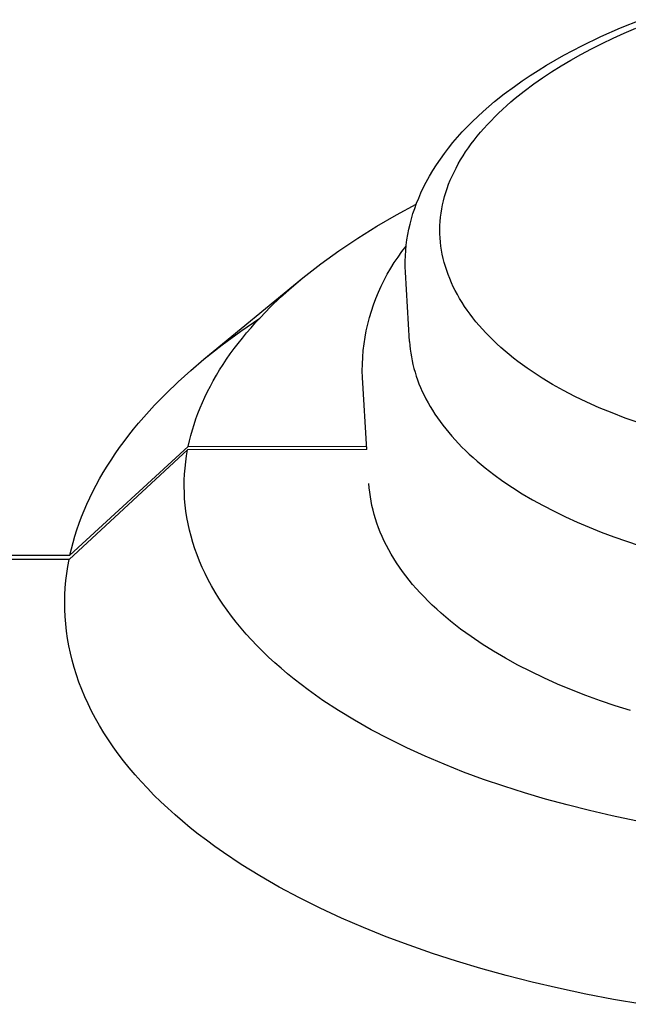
# Model space of a CAD drawing. Header units: millimetres. Extents: x 5929 to 8427, y 8701 to 10348.
# Tile 23 of 31: x 7796 to 7839, y 9883 to 9953. Entities that reach past the tile are written whole.
import ezdxf

# ---------------------------------------------------------------- set-up
doc = ezdxf.new("R2010")
doc.units = ezdxf.units.MM
doc.layers.add('Make2D$Visible$Curvas', color=7, linetype='Continuous')

msp = doc.modelspace()

# ---------------------------------------------------------------- linework, layer by layer
at = {"layer": 'Make2D$Visible$Curvas', "color": 250, "lineweight": -3, "true_color": 0x111111}
for p, q in [((7838.21, 9952.263), (7839.652, 9952.847)), ((7836.818, 9951.647), (7838.21, 9952.263)), ((7837.685, 9951.533), (7838.485, 9951.896)), ((7838.485, 9951.896), (7839.304, 9952.248)), ((7835.479, 9951), (7836.818, 9951.647)), ((7836.145, 9950.777), (7836.905, 9951.16)), ((7836.905, 9951.16), (7837.685, 9951.533)), ((7834.193, 9950.322), (7834.829, 9950.665)), ((7834.689, 9949.982), (7835.406, 9950.384)), ((7834.829, 9950.665), (7835.479, 9951)), ((7835.406, 9950.384), (7836.145, 9950.777)), ((7832.963, 9949.615), (7833.571, 9949.972)), ((7833.571, 9949.972), (7834.193, 9950.322)), ((7833.994, 9949.57), (7834.689, 9949.982)), ((7831.791, 9948.877), (7832.369, 9949.25)), ((7832.369, 9949.25), (7832.963, 9949.615)), ((7832.676, 9948.721), (7833.323, 9949.15)), ((7833.323, 9949.15), (7833.994, 9949.57)), ((7830.678, 9948.111), (7831.227, 9948.498)), ((7831.227, 9948.498), (7831.791, 9948.877)), ((7831.379, 9947.781), (7832.053, 9948.284)), ((7832.053, 9948.284), (7832.676, 9948.721)), ((7829.277, 9947.031), (7829.963, 9947.577)), ((7829.963, 9947.577), (7830.678, 9948.111)), ((7830.739, 9947.268), (7831.379, 9947.781)), ((7828.865, 9946.684), (7829.277, 9947.031)), ((7830.132, 9946.746), (7830.431, 9947.008)), ((7830.431, 9947.008), (7830.739, 9947.268)), ((7828.075, 9945.975), (7828.464, 9946.332)), ((7828.464, 9946.332), (7828.865, 9946.684)), ((7829.284, 9945.947), (7829.558, 9946.215)), ((7829.558, 9946.215), (7829.841, 9946.481)), ((7829.841, 9946.481), (7830.132, 9946.746)), ((7827.333, 9945.246), (7827.698, 9945.613)), ((7827.698, 9945.613), (7828.075, 9945.975)), ((7828.763, 9945.405), (7829.019, 9945.677)), ((7829.019, 9945.677), (7829.284, 9945.947)), ((7826.642, 9944.497), (7826.981, 9944.874)), ((7826.981, 9944.874), (7827.333, 9945.246)), ((7828.047, 9944.579), (7828.277, 9944.856)), ((7828.277, 9944.856), (7828.515, 9945.131)), ((7828.515, 9945.131), (7828.763, 9945.405)), ((7826.004, 9943.729), (7826.316, 9944.115)), ((7826.316, 9944.115), (7826.642, 9944.497)), ((7827.614, 9944.021), (7827.826, 9944.3)), ((7827.826, 9944.3), (7828.047, 9944.579)), ((7825.42, 9942.943), (7825.705, 9943.338)), ((7825.705, 9943.338), (7826.004, 9943.729)), ((7827.034, 9943.173), (7827.218, 9943.457)), ((7827.218, 9943.457), (7827.412, 9943.739)), ((7827.412, 9943.739), (7827.614, 9944.021)), ((7825.148, 9942.543), (7825.42, 9942.943)), ((7826.694, 9942.602), (7826.859, 9942.888)), ((7826.859, 9942.888), (7827.034, 9943.173)), ((7824.649, 9941.731), (7824.892, 9942.139)), ((7824.892, 9942.139), (7825.148, 9942.543)), ((7826.255, 9941.738), (7826.392, 9942.027)), ((7826.392, 9942.027), (7826.538, 9942.315)), ((7826.538, 9942.315), (7826.694, 9942.602)), ((7824.21, 9940.902), (7824.422, 9941.319)), ((7824.422, 9941.319), (7824.649, 9941.731)), ((7826.011, 9941.158), (7826.128, 9941.448)), ((7826.128, 9941.448), (7826.255, 9941.738)), ((7823.882, 9940.181), (7824.04, 9940.543)), ((7824.04, 9940.543), (7824.21, 9940.902)), ((7825.719, 9940.283), (7825.806, 9940.575)), ((7825.806, 9940.575), (7825.904, 9940.867)), ((7825.904, 9940.867), (7826.011, 9941.158)), ((7823.736, 9939.816), (7823.882, 9940.181)), ((7825.574, 9939.698), (7825.641, 9939.991)), ((7825.641, 9939.991), (7825.719, 9940.283)), ((7823.478, 9939.081), (7823.601, 9939.45)), ((7823.601, 9939.45), (7823.736, 9939.816)), ((7825.47, 9939.112), (7825.517, 9939.405)), ((7825.517, 9939.405), (7825.574, 9939.698)), ((7823.269, 9938.338), (7823.368, 9938.711)), ((7823.368, 9938.711), (7823.478, 9939.081)), ((7825.39, 9938.232), (7825.407, 9938.525)), ((7825.407, 9938.525), (7825.433, 9938.818)), ((7825.433, 9938.818), (7825.47, 9939.112)), ((7823.109, 9937.589), (7823.183, 9937.964)), ((7823.183, 9937.964), (7823.269, 9938.338)), ((7825.384, 9937.939), (7825.39, 9938.232)), ((7825.388, 9937.646), (7825.384, 9937.939)), ((7822.999, 9936.833), (7823.048, 9937.212)), ((7823.048, 9937.212), (7823.109, 9937.589)), ((7825.402, 9937.353), (7825.388, 9937.646)), ((7825.426, 9937.061), (7825.402, 9937.353)), ((7825.46, 9936.769), (7825.426, 9937.061)), ((7822.415, 9935.993), (7822.696, 9936.38)), ((7822.696, 9936.38), (7822.99, 9936.756)), ((7822.939, 9936.073), (7822.963, 9936.454)), ((7822.963, 9936.454), (7822.999, 9936.833)), ((7825.504, 9936.478), (7825.46, 9936.769)), ((7825.557, 9936.187), (7825.504, 9936.478)), ((7822.147, 9935.597), (7822.415, 9935.993)), ((7822.929, 9935.692), (7822.939, 9936.073)), ((7822.932, 9935.309), (7822.929, 9935.692)), ((7825.621, 9935.897), (7825.557, 9936.187)), ((7825.694, 9935.607), (7825.621, 9935.897)), ((7821.653, 9934.78), (7821.893, 9935.193)), ((7821.893, 9935.193), (7822.147, 9935.597)), ((7822.947, 9934.926), (7822.932, 9935.309)), ((7825.778, 9935.318), (7825.694, 9935.607)), ((7825.87, 9935.031), (7825.778, 9935.318)), ((7825.973, 9934.744), (7825.87, 9935.031)), ((7821.216, 9933.93), (7821.427, 9934.359)), ((7821.427, 9934.359), (7821.653, 9934.78)), ((7823.237, 9929.985), (7822.947, 9934.924)), ((7826.086, 9934.458), (7825.973, 9934.744)), ((7826.208, 9934.173), (7826.086, 9934.458)), ((7821.019, 9933.495), (7821.216, 9933.93)), ((7826.339, 9933.889), (7826.208, 9934.173)), ((7826.481, 9933.607), (7826.339, 9933.889)), ((7826.631, 9933.326), (7826.481, 9933.607)), ((7820.671, 9932.605), (7820.837, 9933.053)), ((7820.837, 9933.053), (7821.019, 9933.495)), ((7826.792, 9933.046), (7826.631, 9933.326)), ((7826.961, 9932.768), (7826.792, 9933.046)), ((7820.384, 9931.693), (7820.52, 9932.152)), ((7820.52, 9932.152), (7820.671, 9932.605)), ((7827.141, 9932.491), (7826.961, 9932.768)), ((7827.329, 9932.216), (7827.141, 9932.491)), ((7827.527, 9931.943), (7827.329, 9932.216)), ((7820.265, 9931.231), (7820.384, 9931.693)), ((7827.734, 9931.671), (7827.527, 9931.943)), ((7827.951, 9931.402), (7827.734, 9931.671)), ((7820.073, 9930.295), (7820.161, 9930.764)), ((7820.161, 9930.764), (7820.265, 9931.231)), ((7828.177, 9931.134), (7827.951, 9931.402)), ((7828.412, 9930.868), (7828.177, 9931.134)), ((7828.656, 9930.605), (7828.412, 9930.868)), ((7820.001, 9929.822), (7820.073, 9930.295)), ((7828.909, 9930.343), (7828.656, 9930.605)), ((7829.171, 9930.084), (7828.909, 9930.343)), ((7829.443, 9929.827), (7829.171, 9930.084)), ((7819.945, 9929.348), (7820.001, 9929.822)), ((7823.237, 9929.985), (7823.256, 9929.715)), ((7823.256, 9929.715), (7823.284, 9929.444)), ((7823.284, 9929.444), (7823.32, 9929.173)), ((7829.723, 9929.572), (7829.443, 9929.827)), ((7830.013, 9929.32), (7829.723, 9929.572)), ((7819.883, 9928.394), (7819.906, 9928.872)), ((7819.906, 9928.872), (7819.945, 9929.348)), ((7823.32, 9929.173), (7823.364, 9928.901)), ((7823.364, 9928.901), (7823.416, 9928.629)), ((7830.311, 9929.071), (7830.013, 9929.32)), ((7830.618, 9928.824), (7830.311, 9929.071)), ((7830.934, 9928.58), (7830.618, 9928.824)), ((7819.876, 9927.917), (7819.883, 9928.394)), ((7823.416, 9928.629), (7823.476, 9928.357)), ((7823.476, 9928.357), (7823.545, 9928.085)), ((7823.545, 9928.085), (7823.622, 9927.813)), ((7831.259, 9928.338), (7830.934, 9928.58)), ((7831.592, 9928.1), (7831.259, 9928.338)), ((7831.934, 9927.864), (7831.592, 9928.1)), ((7819.885, 9927.439), (7819.876, 9927.917)), ((7820.191, 9922.333), (7819.885, 9927.439)), ((7823.622, 9927.813), (7823.708, 9927.541)), ((7823.708, 9927.541), (7823.802, 9927.269)), ((7823.802, 9927.269), (7823.904, 9926.997)), ((7832.645, 9927.402), (7831.934, 9927.864)), ((7833.39, 9926.953), (7832.645, 9927.402)), ((7823.904, 9926.997), (7824.015, 9926.726)), ((7824.015, 9926.726), (7824.134, 9926.455)), ((7834.168, 9926.517), (7833.39, 9926.953)), ((7824.134, 9926.455), (7824.262, 9926.184)), ((7824.262, 9926.184), (7824.399, 9925.914)), ((7824.399, 9925.914), (7824.544, 9925.645)), ((7834.981, 9926.096), (7834.168, 9926.517)), ((7835.826, 9925.689), (7834.981, 9926.096)), ((7824.544, 9925.645), (7824.698, 9925.377)), ((7824.698, 9925.377), (7824.861, 9925.109)), ((7836.704, 9925.297), (7835.826, 9925.689)), ((7837.615, 9924.921), (7836.704, 9925.297)), ((7824.861, 9925.109), (7825.032, 9924.842)), ((7825.032, 9924.842), (7825.212, 9924.577)), ((7825.212, 9924.577), (7825.4, 9924.313)), ((7838.558, 9924.562), (7837.615, 9924.921)), ((7839.533, 9924.22), (7838.558, 9924.562)), ((7825.4, 9924.313), (7825.597, 9924.05)), ((7825.597, 9924.05), (7825.802, 9923.788)), ((7825.802, 9923.788), (7826.016, 9923.528)), ((7826.016, 9923.528), (7826.238, 9923.269)), ((7826.238, 9923.269), (7826.469, 9923.012)), ((7826.469, 9923.012), (7826.708, 9922.756)), ((7826.708, 9922.756), (7826.955, 9922.503)), ((7826.955, 9922.503), (7827.211, 9922.251)), ((7827.211, 9922.251), (7827.475, 9922.001)), ((7827.475, 9922.001), (7827.747, 9921.754)), ((7827.747, 9921.754), (7828.026, 9921.508)), ((7828.026, 9921.508), (7828.314, 9921.265)), ((7828.314, 9921.265), (7828.61, 9921.024)), ((7828.61, 9921.024), (7829.224, 9920.55)), ((7829.224, 9920.55), (7829.868, 9920.086)), ((7829.868, 9920.086), (7830.542, 9919.632)), ((7830.542, 9919.632), (7831.243, 9919.191)), ((7831.243, 9919.191), (7831.972, 9918.761)), ((7831.972, 9918.761), (7832.727, 9918.344)), ((7832.727, 9918.344), (7833.506, 9917.939)), ((7833.506, 9917.939), (7834.309, 9917.548)), ((7834.309, 9917.548), (7835.134, 9917.171)), ((7835.134, 9917.171), (7835.98, 9916.809)), ((7835.98, 9916.809), (7836.846, 9916.46)), ((7836.846, 9916.46), (7837.73, 9916.126)), ((7837.73, 9916.126), (7838.63, 9915.808)), ((7838.63, 9915.808), (7839.546, 9915.504))]:
    msp.add_line(p, q, dxfattribs=at)
at = {"layer": 'Make2D$Visible$Curvas', "color": 29, "lineweight": -3, "true_color": 0x4d342b}
for p, q in [((7826.006, 9943.73), (7826.004, 9943.729)), ((7822.298, 9938.996), (7823.713, 9939.751)), ((7820.909, 9938.193), (7822.298, 9938.996)), ((7819.55, 9937.342), (7820.909, 9938.193)), ((7818.22, 9936.445), (7819.55, 9937.342)), ((7816.922, 9935.503), (7818.22, 9936.445)), ((7815.657, 9934.516), (7816.922, 9935.503)), ((7808.634, 9928.741), (7815.657, 9934.516)), ((7814.848, 9933.831), (7815.657, 9934.516)), ((7814.075, 9933.134), (7814.848, 9933.831)), ((7813.338, 9932.425), (7814.075, 9933.134)), ((7812.639, 9931.705), (7813.338, 9932.425)), ((7811.241, 9930.731), (7812.594, 9931.657)), ((7812.304, 9931.342), (7812.639, 9931.705)), ((7811.664, 9930.608), (7811.979, 9930.976)), ((7811.979, 9930.976), (7812.304, 9931.342)), ((7809.921, 9929.758), (7811.241, 9930.731)), ((7811.064, 9929.865), (7811.359, 9930.238)), ((7811.359, 9930.238), (7811.664, 9930.608)), ((7808.634, 9928.741), (7809.921, 9929.758)), ((7810.505, 9929.115), (7810.78, 9929.491)), ((7810.78, 9929.491), (7811.064, 9929.865)), ((7807.695, 9927.945), (7808.634, 9928.741)), ((7809.989, 9928.358), (7810.242, 9928.737)), ((7810.242, 9928.737), (7810.505, 9929.115)), ((7809.516, 9927.594), (7809.747, 9927.977)), ((7809.747, 9927.977), (7809.989, 9928.358)), ((7806.796, 9927.135), (7807.695, 9927.945)), ((7809.295, 9927.211), (7809.516, 9927.594)), ((7805.939, 9926.311), (7806.796, 9927.135)), ((7808.888, 9926.44), (7809.086, 9926.826)), ((7809.086, 9926.826), (7809.295, 9927.211)), ((7805.125, 9925.474), (7805.939, 9926.311)), ((7808.524, 9925.666), (7808.7, 9926.053)), ((7808.7, 9926.053), (7808.888, 9926.44)), ((7804.734, 9925.052), (7805.125, 9925.474)), ((7808.205, 9924.889), (7808.359, 9925.278)), ((7808.359, 9925.278), (7808.524, 9925.666)), ((7803.988, 9924.198), (7804.355, 9924.626)), ((7804.355, 9924.626), (7804.734, 9925.052)), ((7807.932, 9924.11), (7808.063, 9924.5)), ((7808.063, 9924.5), (7808.205, 9924.889)), ((7803.288, 9923.334), (7803.632, 9923.767)), ((7803.632, 9923.767), (7803.988, 9924.198)), ((7807.812, 9923.721), (7807.932, 9924.11)), ((7802.955, 9922.899), (7803.288, 9923.334)), ((7807.605, 9922.941), (7807.703, 9923.331)), ((7807.703, 9923.331), (7807.812, 9923.721)), ((7807.519, 9922.551), (7799.115, 9914.814)), ((7802.327, 9922.021), (7802.635, 9922.461)), ((7802.635, 9922.461), (7802.955, 9922.899)), ((7807.519, 9922.551), (7807.605, 9922.941)), ((7820.184, 9922.523), (7807.519, 9922.551)), ((7807.471, 9922.306), (7799.056, 9914.528)), ((7802.031, 9921.58), (7802.327, 9922.021)), ((7807.336, 9921.445), (7807.397, 9921.876)), ((7807.397, 9921.876), (7807.471, 9922.306)), ((7820.191, 9922.333), (7807.471, 9922.306)), ((7801.476, 9920.691), (7801.747, 9921.136)), ((7801.747, 9921.136), (7802.031, 9921.58)), ((7807.255, 9920.576), (7807.288, 9921.011)), ((7807.288, 9921.011), (7807.336, 9921.445)), ((7801.217, 9920.244), (7801.476, 9920.691)), ((7807.235, 9920.14), (7807.255, 9920.576)), ((7800.738, 9919.347), (7800.971, 9919.796)), ((7800.971, 9919.796), (7801.217, 9920.244)), ((7807.23, 9919.702), (7807.235, 9920.14)), ((7807.239, 9919.262), (7807.23, 9919.702)), ((7820.375, 9919.599), (7820.352, 9919.911)), ((7820.408, 9919.287), (7820.375, 9919.599)), ((7800.31, 9918.445), (7800.517, 9918.896)), ((7800.517, 9918.896), (7800.738, 9919.347)), ((7807.262, 9918.822), (7807.239, 9919.262)), ((7820.451, 9918.973), (7820.408, 9919.287)), ((7820.504, 9918.659), (7820.451, 9918.973)), ((7800.115, 9917.993), (7800.31, 9918.445)), ((7807.3, 9918.381), (7807.262, 9918.822)), ((7807.353, 9917.939), (7807.3, 9918.381)), ((7820.566, 9918.345), (7820.504, 9918.659)), ((7820.639, 9918.03), (7820.566, 9918.345)), ((7799.764, 9917.086), (7799.933, 9917.54)), ((7799.933, 9917.54), (7800.115, 9917.993)), ((7807.421, 9917.496), (7807.353, 9917.939)), ((7807.503, 9917.053), (7807.421, 9917.496)), ((7820.721, 9917.716), (7820.639, 9918.03)), ((7820.814, 9917.401), (7820.721, 9917.716)), ((7799.608, 9916.632), (7799.764, 9917.086)), ((7807.601, 9916.61), (7807.503, 9917.053)), ((7820.917, 9917.086), (7820.814, 9917.401)), ((7821.03, 9916.771), (7820.917, 9917.086)), ((7821.154, 9916.457), (7821.03, 9916.771)), ((7799.335, 9915.723), (7799.465, 9916.178)), ((7799.465, 9916.178), (7799.608, 9916.632)), ((7807.714, 9916.166), (7807.601, 9916.61)), ((7807.842, 9915.723), (7807.714, 9916.166)), ((7821.288, 9916.143), (7821.154, 9916.457)), ((7821.432, 9915.829), (7821.288, 9916.143)), ((7799.218, 9915.269), (7799.335, 9915.723)), ((7807.986, 9915.281), (7807.842, 9915.723)), ((7821.587, 9915.516), (7821.432, 9915.829)), ((7821.752, 9915.204), (7821.587, 9915.516)), ((7789.34, 9914.836), (7799.115, 9914.814)), ((7799.115, 9914.814), (7799.218, 9915.269)), ((7808.145, 9914.838), (7807.986, 9915.281)), ((7808.32, 9914.397), (7808.145, 9914.838)), ((7821.928, 9914.893), (7821.752, 9915.204)), ((7822.115, 9914.583), (7821.928, 9914.893)), ((7799.056, 9914.528), (7789.268, 9914.507)), ((7798.89, 9913.523), (7798.965, 9914.027)), ((7798.965, 9914.027), (7799.056, 9914.528)), ((7808.51, 9913.956), (7808.32, 9914.397)), ((7822.311, 9914.274), (7822.115, 9914.583)), ((7822.519, 9913.966), (7822.311, 9914.274)), ((7798.831, 9913.018), (7798.89, 9913.523)), ((7808.716, 9913.517), (7808.51, 9913.956)), ((7808.938, 9913.079), (7808.716, 9913.517)), ((7822.736, 9913.659), (7822.519, 9913.966)), ((7822.965, 9913.355), (7822.736, 9913.659)), ((7823.203, 9913.051), (7822.965, 9913.355)), ((7798.787, 9912.51), (7798.831, 9913.018)), ((7809.175, 9912.642), (7808.938, 9913.079)), ((7809.428, 9912.207), (7809.175, 9912.642)), ((7823.452, 9912.75), (7823.203, 9913.051)), ((7823.711, 9912.45), (7823.452, 9912.75)), ((7798.749, 9911.489), (7798.76, 9912)), ((7798.76, 9912), (7798.787, 9912.51)), ((7809.696, 9911.774), (7809.428, 9912.207)), ((7823.981, 9912.152), (7823.711, 9912.45)), ((7824.261, 9911.856), (7823.981, 9912.152)), ((7798.754, 9910.976), (7798.749, 9911.489)), ((7809.98, 9911.343), (7809.696, 9911.774)), ((7810.28, 9910.914), (7809.98, 9911.343)), ((7824.551, 9911.563), (7824.261, 9911.856)), ((7824.851, 9911.272), (7824.551, 9911.563)), ((7825.161, 9910.983), (7824.851, 9911.272)), ((7798.777, 9910.462), (7798.754, 9910.976)), ((7810.595, 9910.488), (7810.28, 9910.914)), ((7810.925, 9910.064), (7810.595, 9910.488)), ((7825.481, 9910.697), (7825.161, 9910.983)), ((7825.81, 9910.414), (7825.481, 9910.697)), ((7798.816, 9909.946), (7798.777, 9910.462)), ((7798.872, 9909.43), (7798.816, 9909.946)), ((7811.27, 9909.644), (7810.925, 9910.064)), ((7826.15, 9910.133), (7825.81, 9910.414)), ((7826.499, 9909.855), (7826.15, 9910.133)), ((7826.857, 9909.581), (7826.499, 9909.855)), ((7798.945, 9908.913), (7798.872, 9909.43)), ((7811.631, 9909.226), (7811.27, 9909.644)), ((7812.007, 9908.811), (7811.631, 9909.226)), ((7827.601, 9909.041), (7826.857, 9909.581)), ((7799.036, 9908.395), (7798.945, 9908.913)), ((7799.145, 9907.877), (7799.036, 9908.395)), ((7812.397, 9908.4), (7812.007, 9908.811)), ((7812.803, 9907.993), (7812.397, 9908.4)), ((7828.381, 9908.514), (7827.601, 9909.041)), ((7829.196, 9908.001), (7828.381, 9908.514)), ((7799.271, 9907.359), (7799.145, 9907.877)), ((7813.223, 9907.589), (7812.803, 9907.993)), ((7830.045, 9907.504), (7829.196, 9908.001)), ((7799.415, 9906.841), (7799.271, 9907.359)), ((7813.657, 9907.189), (7813.223, 9907.589)), ((7814.106, 9906.794), (7813.657, 9907.189)), ((7830.925, 9907.021), (7830.045, 9907.504)), ((7831.836, 9906.555), (7830.925, 9907.021)), ((7799.576, 9906.323), (7799.415, 9906.841)), ((7799.756, 9905.806), (7799.576, 9906.323)), ((7814.568, 9906.402), (7814.106, 9906.794)), ((7815.045, 9906.015), (7814.568, 9906.402)), ((7832.775, 9906.106), (7831.836, 9906.555)), ((7799.954, 9905.29), (7799.756, 9905.806)), ((7815.535, 9905.633), (7815.045, 9906.015)), ((7816.039, 9905.256), (7815.535, 9905.633)), ((7833.742, 9905.673), (7832.775, 9906.106)), ((7834.734, 9905.259), (7833.742, 9905.673)), ((7800.169, 9904.774), (7799.954, 9905.29)), ((7816.555, 9904.883), (7816.039, 9905.256)), ((7817.085, 9904.516), (7816.555, 9904.883)), ((7835.749, 9904.862), (7834.734, 9905.259)), ((7800.403, 9904.26), (7800.169, 9904.774)), ((7800.655, 9903.747), (7800.403, 9904.26)), ((7818.182, 9903.796), (7817.085, 9904.516)), ((7836.787, 9904.484), (7835.749, 9904.862)), ((7837.844, 9904.124), (7836.787, 9904.484)), ((7800.925, 9903.236), (7800.655, 9903.747)), ((7819.327, 9903.099), (7818.182, 9903.796)), ((7838.919, 9903.784), (7837.844, 9904.124)), ((7801.214, 9902.727), (7800.925, 9903.236)), ((7820.519, 9902.425), (7819.327, 9903.099)), ((7801.52, 9902.22), (7801.214, 9902.727)), ((7801.845, 9901.716), (7801.52, 9902.22)), ((7821.754, 9901.774), (7820.519, 9902.425)), ((7802.187, 9901.213), (7801.845, 9901.716)), ((7823.03, 9901.149), (7821.754, 9901.774)), ((7802.548, 9900.714), (7802.187, 9901.213)), ((7802.926, 9900.218), (7802.548, 9900.714)), ((7824.344, 9900.548), (7823.03, 9901.149)), ((7803.322, 9899.725), (7802.926, 9900.218)), ((7825.693, 9899.974), (7824.344, 9900.548)), ((7803.736, 9899.236), (7803.322, 9899.725)), ((7827.075, 9899.427), (7825.693, 9899.974)), ((7828.487, 9898.906), (7827.075, 9899.427)), ((7804.167, 9898.75), (7803.736, 9899.236)), ((7804.616, 9898.268), (7804.167, 9898.75)), ((7829.926, 9898.412), (7828.487, 9898.906)), ((7805.082, 9897.79), (7804.616, 9898.268)), ((7831.389, 9897.947), (7829.926, 9898.412)), ((7832.886, 9897.505), (7831.389, 9897.947)), ((7805.565, 9897.317), (7805.082, 9897.79)), ((7806.065, 9896.848), (7805.565, 9897.317)), ((7834.427, 9897.085), (7832.886, 9897.505)), ((7806.581, 9896.384), (7806.065, 9896.848)), ((7836.01, 9896.687), (7834.427, 9897.085)), ((7837.635, 9896.313), (7836.01, 9896.687)), ((7807.114, 9895.925), (7806.581, 9896.384)), ((7807.663, 9895.471), (7807.114, 9895.925)), ((7839.298, 9895.964), (7837.635, 9896.313)), ((7808.228, 9895.023), (7807.663, 9895.471)), ((7808.809, 9894.58), (7808.228, 9895.023)), ((7809.405, 9894.143), (7808.809, 9894.58)), ((7810.016, 9893.711), (7809.405, 9894.143)), ((7811.282, 9892.867), (7810.016, 9893.711)), ((7812.605, 9892.049), (7811.282, 9892.867)), ((7813.982, 9891.257), (7812.605, 9892.049)), ((7815.41, 9890.493), (7813.982, 9891.257)), ((7816.886, 9889.757), (7815.41, 9890.493)), ((7818.406, 9889.052), (7816.886, 9889.757)), ((7819.969, 9888.377), (7818.406, 9889.052)), ((7821.57, 9887.733), (7819.969, 9888.377)), ((7823.206, 9887.121), (7821.57, 9887.733)), ((7824.874, 9886.54), (7823.206, 9887.121)), ((7826.57, 9885.992), (7824.874, 9886.54)), ((7828.305, 9885.473), (7826.57, 9885.992)), ((7830.093, 9884.978), (7828.305, 9885.473)), ((7831.93, 9884.51), (7830.093, 9884.978)), ((7833.815, 9884.07), (7831.93, 9884.51)), ((7835.747, 9883.66), (7833.815, 9884.07)), ((7837.721, 9883.28), (7835.747, 9883.66)), ((7839.736, 9882.932), (7837.721, 9883.28))]:
    msp.add_line(p, q, dxfattribs=at)

doc.saveas('drawing.dxf')
